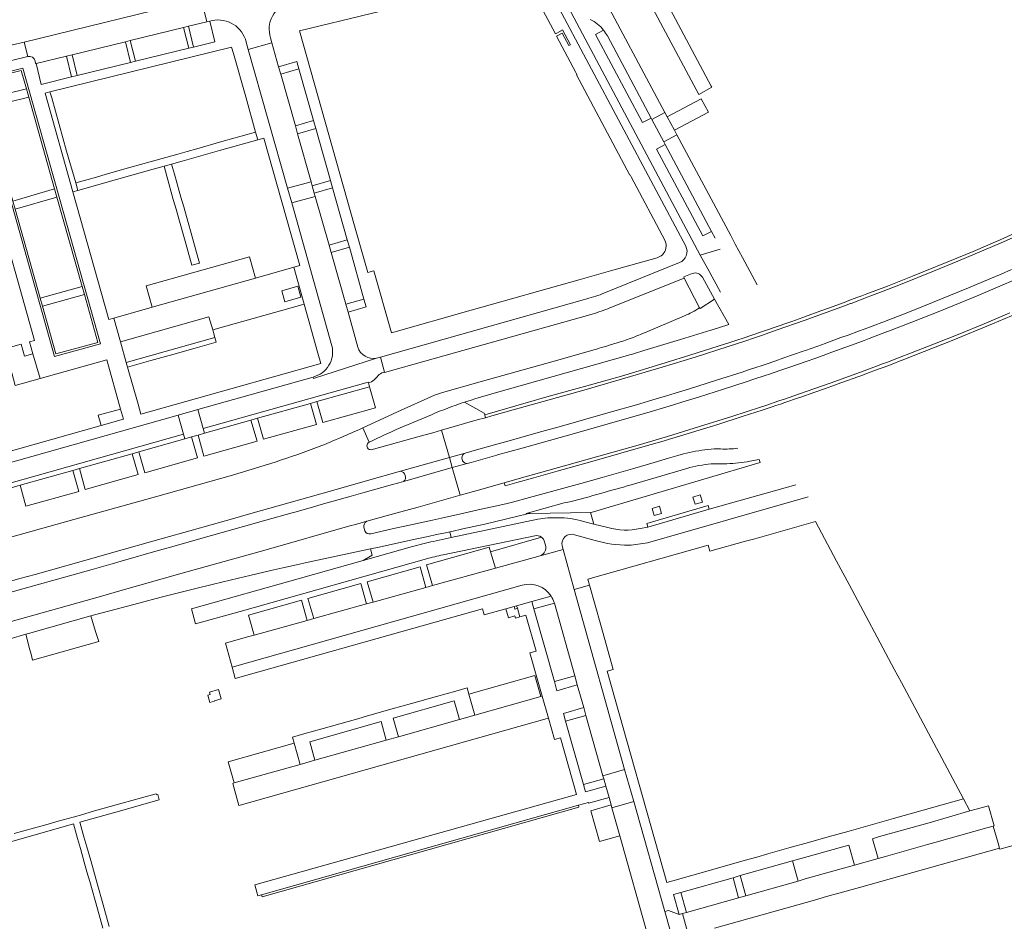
# Model space of a CAD drawing. Extents: x 152048 to 156914, y 461460 to 468786.
# Tile 151 of 256: x 156496 to 156728, y 463293 to 463505. Entities that reach past the tile are written whole.
import ezdxf

# ---------------------------------------------------------------- set-up
doc = ezdxf.new("R2010")
doc.units = 0
doc.header["$LTSCALE"] = 0.75
for name, color, linetype, lineweight in [('B-RO-VH-VERHARDING_ASFALT-GV', 251, 'CONTINUOUS', 18), ('B-RO-VH-VERHARDING_BEDRIJFSVLOERPLAAT-GV', 251, 'CONTINUOUS', 18), ('B-RO-VH-VERHARDING_BETON-GV', 251, 'CONTINUOUS', 18), ('B-RO-VH-VERHARDING_BETONSTRAATSTEEN-GV', 251, 'CONTINUOUS', 18), ('B-RO-VH-VERHARDING_TEGEL-GV', 251, 'CONTINUOUS', 18)]:
    doc.layers.add(name, color=color, linetype=linetype, lineweight=lineweight)

msp = doc.modelspace()

# ---------------------------------------------------------------- linework, layer by layer
at = {"layer": 'B-RO-VH-VERHARDING_ASFALT-GV'}
for points in [[(156639.843, 463518.037), (156656.091, 463487.682), (156659.165, 463489.342), (156659.005, 463489.639), (156649.343, 463507.687), (156648.66, 463508.962)], [(156634.576, 463501.407), (156644.873, 463482.103), (156645.027, 463481.814), (156648.101, 463483.433), (156632.024, 463513.599)], [(156661.192, 463441.206), (156658.159, 463446.669), (156656.367, 463449.86), (156624.126, 463510.691)], [(156622.59, 463509.072), (156653.001, 463452.02)], [(156669.763, 463442.916), (156666.319, 463449.346), (156664.647, 463452.466), (156663.566, 463454.505), (156650.893, 463478.174), (156647.841, 463476.539), (156648.187, 463475.891), (156659.073, 463455.483), (156659.933, 463453.871)], [(156733.359, 463456.373), (156726.896, 463453.529), (156720.517, 463450.777), (156714.974, 463448.469), (156708.817, 463445.964), (156706.279, 463444.945), (156700.386, 463442.619), (156695.533, 463440.767), (156694.405, 463440.336), (156693.231, 463439.898), (156691.34, 463439.193), (156690.253, 463438.787), (156690.015, 463438.698), (156686.784, 463437.516), (156684.776, 463436.782), (156680.911, 463435.397), (156680.522, 463435.257), (156677.893, 463434.315), (156677.221, 463434.074), (156671.515, 463432.12), (156668.024, 463430.929), (156666.978, 463430.573), (156666.471, 463430.4), (156665.03, 463429.927), (156662.625, 463429.137), (156662.323, 463429.038), (156653.943, 463426.376), (156648.409, 463424.646), (156641.033, 463422.403), (156637.886, 463421.475), (156634.51, 463420.509), (156629.217, 463419.026), (156620.898, 463416.71), (156615.511, 463415.192), (156605.749, 463412.357), (156605.938, 463411.691), (156607.382, 463412.098), (156612.445, 463413.526), (156618.095, 463415.112), (156629.005, 463418.167), (156637.385, 463420.571), (156647.47, 463423.544), (156655.212, 463425.923), (156662.995, 463428.45), (156667.086, 463429.778), (156667.349, 463429.866), (156668.647, 463430.3), (156670.796, 463431.019), (156674.521, 463432.301), (156680.822, 463434.512), (156684.537, 463435.826), (156690.339, 463437.975), (156691.721, 463438.487), (156691.899, 463438.553), (156695.903, 463440.072), (156696.3, 463440.223), (156699.405, 463441.416), (156703.446, 463442.997), (156711.258, 463446.115), (156716.964, 463448.473), (156721.05, 463450.189), (156727.138, 463452.795), (156731.908, 463454.873)], [(156731.908, 463454.873), (156727.138, 463452.795), (156721.05, 463450.189), (156716.964, 463448.473), (156711.258, 463446.115), (156703.446, 463442.997), (156699.405, 463441.416), (156696.3, 463440.223), (156695.903, 463440.072), (156691.899, 463438.553), (156691.721, 463438.487), (156690.339, 463437.975), (156684.537, 463435.826), (156680.822, 463434.512), (156674.521, 463432.301), (156670.796, 463431.019), (156668.647, 463430.3), (156667.349, 463429.866), (156667.086, 463429.778), (156662.995, 463428.45), (156655.212, 463425.923), (156647.47, 463423.544), (156637.385, 463420.571), (156629.005, 463418.167), (156618.095, 463415.112), (156612.445, 463413.526), (156607.382, 463412.098), (156605.938, 463411.691), (156603.958, 463411.148), (156595.622, 463408.755), (156597.432, 463402.342), (156597.436, 463402.329), (156601.157, 463403.379)], [(156651.522, 463448.138), (156633.389, 463440.782)], [(156601.157, 463403.379), (156603.813, 463404.11), (156608.034, 463405.299), (156611.489, 463406.273), (156615.011, 463407.257), (156619.192, 463408.426), (156623.791, 463409.717), (156635.252, 463412.955), (156641.397, 463414.713), (156646.023, 463416.086), (156648.507, 463416.832), (156650.526, 463417.443), (156653.674, 463418.412), (156655.802, 463419.075), (156660.232, 463420.476), (156666.238, 463422.418), (156667.778, 463422.916), (156669.953, 463423.643), (156670.516, 463423.834), (156671.887, 463424.299), (156673.91, 463424.992), (156676.081, 463425.735), (156678.346, 463426.523), (156680.618, 463427.325), (156681.151, 463427.513), (156685.106, 463428.918), (156685.503, 463429.059), (156689.481, 463430.498), (156691.144, 463431.111), (156693.625, 463432.025), (156694.92, 463432.509), (156697.43, 463433.447), (156699.092, 463434.08), (156699.335, 463434.172), (156700.745, 463434.718), (156704.782, 463436.27), (156708.841, 463437.873), (156719.422, 463442.201), (156724.435, 463444.311), (156727.109, 463445.452), (156729.583, 463446.524)], [(156635.172, 463437.515), (156652.626, 463444.504), (156652.516, 463444.782), (156654.542, 463445.586)], [(156601.582, 463400.929), (156602.562, 463401.18), (156608.583, 463402.877), (156608.726, 463402.917), (156614.529, 463404.553), (156625.414, 463407.611), (156630.119, 463408.933), (156634.753, 463410.251), (156643.828, 463412.831), (156649.091, 463414.402), (156653.065, 463415.624), (156655.979, 463416.54), (156661.859, 463418.404), (156667.177, 463420.13), (156667.406, 463420.206), (156668.966, 463420.726), (156671.681, 463421.616), (156672.651, 463421.934), (156675.147, 463422.77), (156677.257, 463423.476), (156681.326, 463424.91), (156683.592, 463425.708), (156685.942, 463426.559), (156686.489, 463426.757), (156690.617, 463428.252), (156692.158, 463428.821), (156694.955, 463429.855), (156696.094, 463430.289), (156700.174, 463431.846), (156700.263, 463431.88), (156706.104, 463434.133), (156713.089, 463436.906), (156717.476, 463438.68), (156721.864, 463440.498), (156726.803, 463442.592), (156730.471, 463444.181)], [(156730.471, 463444.181), (156726.803, 463442.592), (156721.864, 463440.498), (156717.476, 463438.68), (156713.089, 463436.906), (156706.104, 463434.133), (156700.263, 463431.88), (156700.174, 463431.846), (156696.094, 463430.289), (156694.955, 463429.855), (156692.158, 463428.821), (156690.617, 463428.252), (156686.489, 463426.757), (156685.942, 463426.559), (156683.592, 463425.708), (156681.326, 463424.91), (156677.257, 463423.476), (156675.147, 463422.77), (156672.651, 463421.934), (156671.681, 463421.616), (156668.966, 463420.726), (156667.406, 463420.206), (156667.177, 463420.13), (156661.859, 463418.404), (156655.979, 463416.54), (156653.065, 463415.624), (156649.091, 463414.402), (156643.828, 463412.831), (156634.753, 463410.251), (156630.119, 463408.933), (156625.414, 463407.611), (156614.529, 463404.553), (156608.726, 463402.917), (156608.583, 463402.877), (156602.562, 463401.18), (156601.582, 463400.929)], [(156629.199, 463439.475), (156581.237, 463425.935), (156582.178, 463422.378), (156582.199, 463422.296), (156630.979, 463436.038)], [(156729.166, 463436.303), (156723.142, 463433.781), (156717.407, 463431.414), (156711.486, 463429.039), (156705.803, 463426.815), (156703.429, 463425.903), (156700.442, 463424.756), (156699.248, 463424.31), (156697.796, 463423.767), (156695.529, 463422.92), (156687.199, 463419.887), (156679.46, 463417.178), (156676.168, 463416.056), (156674.868, 463415.615), (156671.838, 463414.588), (156670.591, 463414.18), (156663.838, 463411.972), (156656.252, 463409.579), (156648.682, 463407.257), (156641.773, 463405.253), (156633.972, 463403.049), (156618.594, 463398.718), (156614.378, 463397.529), (156610.349, 463396.393), (156610.556, 463395.652), (156613.278, 463396.419), (156617.257, 463397.544), (156622.804, 463399.112), (156630.893, 463401.371), (156644.031, 463405.123), (156647.133, 463405.992), (156649.955, 463406.834), (156660.515, 463410.062), (156666.456, 463412.009), (156670.959, 463413.484), (156673.316, 463414.256), (156674.201, 463414.546), (156675.248, 463414.902), (156676.285, 463415.255), (156679.486, 463416.343), (156679.839, 463416.466), (156683.34, 463417.689), (156685.861, 463418.569), (156687.987, 463419.312), (156688.61, 463419.538), (156694.76, 463421.765), (156695.106, 463421.895), (156698.482, 463423.162), (156699.625, 463423.592), (156701.512, 463424.305), (156703.813, 463425.175), (156703.839, 463425.185), (156709.001, 463427.221), (156715.615, 463429.829), (156725.125, 463433.759), (156733.998, 463437.487)], [(156643.132, 463427.44), (156651.76, 463430.067), (156658.924, 463432.264), (156659.008, 463432.29), (156663.102, 463433.553), (156659.751, 463439.583), (156656.368, 463437.353), (156656.258, 463437.52)], [(156601.582, 463400.929), (156598.111, 463399.939), (156599.944, 463393.453), (156603.947, 463394.588), (156610.349, 463396.393), (156614.378, 463397.529), (156618.594, 463398.718), (156633.972, 463403.049), (156641.773, 463405.253), (156648.682, 463407.257), (156656.252, 463409.579), (156663.838, 463411.972), (156670.591, 463414.18), (156671.838, 463414.588), (156674.868, 463415.615), (156676.168, 463416.056), (156679.46, 463417.178), (156687.199, 463419.887), (156695.529, 463422.92), (156697.796, 463423.767), (156699.248, 463424.31), (156700.442, 463424.756), (156703.429, 463425.903), (156705.803, 463426.815), (156711.486, 463429.039), (156717.407, 463431.414), (156723.142, 463433.781), (156729.166, 463436.303)], [(156652.689, 463435.64), (156643.267, 463431.624)], [(156581.598, 463422.194), (156582.178, 463422.378), (156581.237, 463425.935), (156580.334, 463425.68), (156565.498, 463420.936), (156565.4, 463421.244), (156538.322, 463413.617), (156539.603, 463409.133), (156578.35, 463420.061), (156578.404, 463419.87), (156578.761, 463419.996)], [(156631.423, 463427.65), (156623.5, 463425.396), (156604.707, 463420.145), (156595.808, 463417.624)], [(156607.451, 463417.303), (156639.278, 463426.284)], [(156670.516, 463423.834), (156669.953, 463423.643), (156667.778, 463422.916), (156666.238, 463422.418), (156660.232, 463420.476), (156655.802, 463419.075), (156653.674, 463418.412), (156650.526, 463417.443), (156648.507, 463416.832), (156646.023, 463416.086), (156641.397, 463414.713), (156635.252, 463412.955), (156623.791, 463409.717), (156619.192, 463408.426), (156615.011, 463407.257), (156611.489, 463406.273), (156608.034, 463405.299), (156603.813, 463404.11), (156601.157, 463403.379)], [(156580.023, 463420.85), (156580.439, 463421.327)], [(156593.908, 463416.953), (156585.285, 463413.064), (156577.993, 463409.681), (156577.071, 463409.266), (156578.559, 463405.905)], [(156605.749, 463412.357), (156605.629, 463412.772), (156600.96, 463415.309)], [(156579.149, 463404.154), (156579.619, 463404.289), (156591.404, 463407.562), (156593.55, 463408.16), (156595.622, 463408.755), (156603.958, 463411.148), (156605.938, 463411.691), (156605.749, 463412.357)], [(156593.244, 463412.385), (156585.852, 463409.276)], [(156585.852, 463409.276), (156593.244, 463412.385)], [(156485.019, 463370.609), (156496.51, 463373.852), (156500.071, 463374.857), (156515.079, 463379.074), (156517.483, 463379.752), (156530.217, 463383.342), (156536.475, 463385.109), (156547.548, 463388.242), (156549.139, 463388.693), (156553.288, 463389.872), (156564.148, 463392.93), (156570.792, 463394.8), (156578.19, 463396.911), (156585.967, 463399.093), (156597.436, 463402.329), (156597.432, 463402.342), (156595.622, 463408.755), (156593.55, 463408.16), (156591.404, 463407.562), (156579.619, 463404.289), (156579.149, 463404.154)], [(156578.559, 463405.905), (156577.071, 463409.266)], [(156652.439, 463403.206), (156651.15, 463402.815), (156648.918, 463402.139), (156645.593, 463401.15), (156640.5, 463399.672), (156633.318, 463397.626), (156628.368, 463396.243), (156622.283, 463394.555), (156616.275, 463392.92), (156612.28, 463391.866), (156610.675, 463391.467), (156608.183, 463390.892), (156604.171, 463389.993), (156600.139, 463389.1), (156595.574, 463388.089), (156593.5, 463387.631), (156588.774, 463386.587), (156584.024, 463385.537), (156578.976, 463384.39)], [(156600.392, 463402.203), (156600.418, 463401.919), (156600.529, 463401.572)], [(156546.46, 463398.19), (156528.892, 463393.277), (156509.185, 463387.756), (156489.476, 463382.241), (156470.711, 463376.999), (156452.439, 463371.827), (156433.22, 463366.442), (156413.488, 463360.91), (156411.064, 463360.229), (156399.927, 463357.189), (156394.351, 463355.658), (156391.245, 463354.829)], [(156477.57, 463359.05), (156515.98, 463369.85), (156519.956, 463370.973), (156534.67, 463375.13), (156554.39, 463380.65), (156574.07, 463386.24), (156575.382, 463386.611), (156578.011, 463387.336), (156583.446, 463388.832), (156586.068, 463389.529), (156590.095, 463390.659), (156599.944, 463393.453), (156598.111, 463399.939), (156586.407, 463396.602), (156584.108, 463395.964), (156577.109, 463394.012), (156574.336, 463393.238), (156567.314, 463391.253), (156565.535, 463390.749), (156560.872, 463389.426), (156560.453, 463389.308), (156554.309, 463387.575), (156549.032, 463386.101), (156541.495, 463383.967), (156536.309, 463382.498), (156531.629, 463381.173), (156529.016, 463380.433), (156520.285, 463377.968), (156518.154, 463377.367), (156517.843, 463377.279), (156513.457, 463376.04), (156497.211, 463371.466), (156489.295, 463369.238)], [(156640.128, 463395.906), (156653.257, 463399.779)], [(156678.902, 463395.879), (156658.518, 463390.209), (156644.091, 463385.936), (156642.317, 463385.671)], [(156490.411, 463358.63), (156497.915, 463360.782), (156498.503, 463360.951), (156509.043, 463363.93), (156513.174, 463365.083), (156514.054, 463365.329), (156519.091, 463366.696), (156524.43, 463368.1), (156529.723, 463369.462), (156537.498, 463371.436), (156542.032, 463372.563), (156547.851, 463373.981), (156550.551, 463374.613), (156555.489, 463375.751), (156558.316, 463376.388), (156561.536, 463377.1), (156564.214, 463377.692), (156569.002, 463378.733), (156574.548, 463379.906), (156578.893, 463380.845), (156580.931, 463381.285), (156588.327, 463382.883), (156592.457, 463383.794), (156594.406, 463384.213), (156596.547, 463384.656), (156597.559, 463384.865), (156598.005, 463384.957), (156600.634, 463385.524), (156605.793, 463386.673), (156610.655, 463387.814), (156613.557, 463388.504), (156615.492, 463389.036), (156615.456, 463389.198), (156624.415, 463391.649), (156625.784, 463391.875)], [(156644.015, 463382.255), (156681.786, 463393.079)], [(156578.011, 463387.336), (156575.382, 463386.611), (156574.07, 463386.24), (156554.39, 463380.65), (156534.67, 463375.13), (156519.956, 463370.973), (156515.98, 463369.85), (156477.57, 463359.05)], [(156618.256, 463387.852), (156597.849, 463383.507), (156593.654, 463382.613)], [(156634.679, 463385.889), (156631.396, 463386.667), (156628.959, 463387.322)], [(156577.571, 463385.095), (156577.356, 463385.947)], [(156595.946, 463379.435), (156617.494, 463383.91)], [(156619.655, 463382.956), (156620.006, 463381.712)], [(156626.849, 463384.145), (156631.692, 463382.853)], [(156588.787, 463381.422), (156577.149, 463378.142), (156562.414, 463373.99), (156536.8, 463366.773), (156537.805, 463363.209), (156548.272, 463366.16), (156592.046, 463378.497)], [(156618.767, 463379.252), (156624.168, 463380.735), (156623.942, 463381.581)]]:
    msp.add_lwpolyline(points, dxfattribs=at)
for points in [[(156630.566, 463505.299, -0.109425), (156633.681, 463502.766)], [(156633.681, 463502.766, -0.0441391), (156634.576, 463501.407)], [(156653.001, 463452.02, -0.4355785), (156651.522, 463448.138)], [(156654.542, 463445.586, -0.3674758), (156656.929, 463444.681)], [(156633.389, 463440.782, -0.0183758), (156629.199, 463439.475)], [(156630.979, 463436.038, 0.0231959), (156635.172, 463437.515)], [(156656.258, 463437.52, -0.0424657), (156652.689, 463435.64)], [(156643.267, 463431.624, -0.0164807), (156639.727, 463430.22)], [(156636.219, 463429.088, -0.0108658), (156631.423, 463427.65)], [(156639.727, 463430.22, -0.0159576), (156636.219, 463429.088)], [(156639.278, 463426.284, 0.0036184), (156643.132, 463427.44)], [(156580.439, 463421.327, -0.1222873), (156581.598, 463422.194)], [(156578.761, 463419.996, 0.16745), (156580.023, 463420.85)], [(156595.808, 463417.624, 0.0164897), (156593.908, 463416.953)], [(156600.96, 463415.309, -0.0104808), (156607.451, 463417.303)], [(156600.96, 463415.309, 0.0233191), (156593.244, 463412.385)], [(156593.244, 463412.385, -0.0233191), (156600.96, 463415.309)], [(156577.071, 463409.266, -0.0075344), (156566.856, 463404.875)], [(156585.852, 463409.276, 0.0119703), (156578.559, 463405.905)], [(156578.559, 463405.905, -0.0119703), (156585.852, 463409.276)], [(156578.559, 463405.905, 0.5889341), (156578.553, 463404.224)], [(156578.553, 463404.224, -0.5889341), (156578.559, 463405.905)], [(156566.856, 463404.875, -0.0191682), (156546.46, 463398.19)], [(156578.553, 463404.224, -0.1004679), (156579.149, 463404.154)], [(156579.149, 463404.154, 0.1004679), (156578.553, 463404.224)], [(156601.157, 463403.379, 0.3343195), (156600.392, 463402.203)], [(156658.214, 463404.236, 0.0291219), (156652.439, 463403.206)], [(156661.198, 463404.349, 0.0526146), (156658.214, 463404.236)], [(156665.222, 463404.503, -0.0487125), (156661.198, 463404.349)], [(156600.529, 463401.572, 0.2724479), (156601.582, 463400.929)], [(156653.257, 463399.779, -0.0395279), (156658.998, 463400.826)], [(156658.998, 463400.826, -0.0158283), (156662.662, 463400.86)], [(156662.662, 463400.86, 0.0410149), (156668.077, 463401.448)], [(156625.784, 463391.875, 0.002443), (156640.128, 463395.906)], [(156577.356, 463385.947, -0.3276958), (156578.011, 463387.336)], [(156622.85, 463388.186, 0.0417943), (156618.256, 463387.852)], [(156628.959, 463387.322, 0.0763057), (156622.85, 463388.186)], [(156578.976, 463384.39, -0.3792315), (156577.571, 463385.095)], [(156623.942, 463381.581, -0.5923941), (156626.849, 463384.145)], [(156642.317, 463385.671, -0.1311839), (156634.679, 463385.889)], [(156593.654, 463382.613, 0.0116665), (156588.787, 463381.422)], [(156617.494, 463383.91, -0.2125645), (156619.074, 463383.596)], [(156619.074, 463383.596, -0.1105839), (156619.655, 463382.956)], [(156631.692, 463382.853, 0.0729109), (156639.59, 463381.687)], [(156639.59, 463381.687, 0.0171536), (156644.015, 463382.255)], [(156620.006, 463381.712, -0.4231203), (156618.767, 463379.252)], [(156592.046, 463378.497, -0.0179), (156595.946, 463379.435)]]:
    msp.add_lwpolyline(points, format="xyb", dxfattribs=at)
for points in [[(156648.101, 463483.433), (156645.027, 463481.814), (156647.841, 463476.539), (156650.893, 463478.174), (156650.324, 463479.239), (156648.66, 463482.384)], [(156449.124, 463383.619), (156534.942, 463407.833), (156533.667, 463412.268), (156447.873, 463388.069)]]:
    msp.add_lwpolyline(points, close=True, dxfattribs=at)
at = {"layer": 'B-RO-VH-VERHARDING_BEDRIJFSVLOERPLAAT-GV'}
for points in [[(156486.26, 463491.195), (156504.612, 463426.086), (156515.427, 463429.043), (156497.182, 463493.872)], [(156511.112, 463442.53), (156511.654, 463440.605), (156514.809, 463429.392), (156504.958, 463426.699), (156501.806, 463437.882), (156501.264, 463439.807), (156495.378, 463460.689), (156494.835, 463462.614), (156488.633, 463484.618), (156488.091, 463486.545), (156486.882, 463490.833), (156496.831, 463493.271), (156498.042, 463488.968), (156498.584, 463487.042), (156504.661, 463465.452), (156505.203, 463463.526)], [(156498.042, 463488.968), (156488.091, 463486.545), (156488.633, 463484.618), (156498.584, 463487.042)], [(156504.661, 463465.452), (156494.835, 463462.614), (156495.378, 463460.689), (156505.203, 463463.526)], [(156511.654, 463440.605), (156511.112, 463442.53), (156501.264, 463439.807), (156501.806, 463437.882)], [(156498.857, 463357.103), (156499.105, 463356.133), (156499.468, 463354.714), (156515.01, 463359.056), (156514.57, 463360.499), (156514.279, 463361.456), (156513.174, 463365.083), (156509.043, 463363.93), (156498.503, 463360.951), (156497.915, 463360.782)], [(156553.278, 463299.57), (156553.414, 463299.089), (156627.894, 463320.114), (156627.758, 463320.595)]]:
    msp.add_lwpolyline(points, close=True, dxfattribs=at)
at = {"layer": 'B-RO-VH-VERHARDING_BETON-GV'}
for points in [[(156616.443, 463389.178), (156630.635, 463389.388), (156630.735, 463389.39), (156670.473, 463401.13), (156670.254, 463401.857), (156668.077, 463401.448)], [(156653.257, 463399.779), (156640.128, 463395.906)], [(156625.784, 463391.875), (156624.415, 463391.649), (156615.456, 463389.198), (156615.492, 463389.036)]]:
    msp.add_lwpolyline(points, dxfattribs=at)
for points in [[(156658.998, 463400.826, 0.0395279), (156653.257, 463399.779)], [(156662.662, 463400.86, 0.0158283), (156658.998, 463400.826)], [(156668.077, 463401.448, -0.0410149), (156662.662, 463400.86)], [(156640.128, 463395.906, -0.002443), (156625.784, 463391.875)], [(156615.492, 463389.036, -0.0545619), (156616.443, 463389.178)]]:
    msp.add_lwpolyline(points, format="xyb", dxfattribs=at)
at = {"layer": 'B-RO-VH-VERHARDING_BETONSTRAATSTEEN-GV'}
for points in [[(156556.565, 463514.556), (156555.33, 463514.25), (156553.268, 463513.739), (156539.12, 463510.235), (156540.439, 463504.734), (156541.111, 463504.895), (156541.662, 463505.028)], [(156615.872, 463514.163), (156622.374, 463501.892), (156623.689, 463502.622), (156623.639, 463502.716), (156623.997, 463502.889), (156625.911, 463499.312), (156625.553, 463499.139), (156623.972, 463502.093), (156622.65, 463501.371), (156627.18, 463492.823), (156627.429, 463492.332), (156627.331, 463492.282), (156639.84, 463468.68), (156639.938, 463468.732), (156640.177, 463468.31), (156648.073, 463453.392), (156648.388, 463452.451), (156648.411, 463452.056), (156648.231, 463451.094), (156648.096, 463450.721), (156647.492, 463449.953), (156647.192, 463449.701), (156646.3, 463449.276), (156635.321, 463446.183), (156628.161, 463444.17), (156602.576, 463436.946), (156583.827, 463431.638), (156579.711, 463446.2), (156578.262, 463445.79), (156575.153, 463456.799), (156562.225, 463502.59), (156595.881, 463510.806)], [(156536.097, 463503.69), (156540.439, 463504.734), (156539.12, 463510.235), (156497.473, 463499.981), (156498.338, 463496.62)], [(156624.126, 463510.691), (156656.367, 463449.86), (156661.071, 463451.331)], [(156653.001, 463452.02), (156622.59, 463509.072)], [(156541.662, 463505.028), (156541.111, 463504.895), (156542.322, 463500.011), (156537.328, 463498.808), (156536.187, 463498.514), (156523.661, 463495.467), (156522.519, 463495.196), (156509.94, 463492.094), (156508.619, 463491.774), (156501.492, 463490.034), (156500.291, 463494.967), (156500.19, 463494.942), (156500.053, 463495.507)], [(156500.053, 463495.507), (156500.19, 463494.942), (156500.291, 463494.967), (156507.426, 463496.678), (156508.753, 463497.002), (156521.314, 463500.067), (156522.441, 463500.344), (156534.966, 463503.418), (156536.097, 463503.69)], [(156659.933, 463453.871), (156659.073, 463455.483), (156657.021, 463454.397), (156646.143, 463474.787), (156648.187, 463475.891), (156647.841, 463476.539), (156645.027, 463481.814), (156644.873, 463482.103), (156642.838, 463481.045), (156631.773, 463501.723), (156633.681, 463502.766)], [(156633.681, 463502.766), (156631.773, 463501.723), (156642.838, 463481.045), (156644.873, 463482.103), (156634.576, 463501.407)], [(156483.872, 463493.056), (156498.338, 463496.62), (156497.473, 463499.981), (156494.743, 463499.31), (156492.8, 463498.833), (156482.335, 463496.26)], [(156549.694, 463499.984), (156550.183, 463498.217), (156555.747, 463499.78), (156555.413, 463500.99)], [(156569.824, 463428.583), (156560.372, 463462.172), (156559.417, 463465.603), (156550.183, 463498.217), (156549.694, 463499.984)], [(156555.413, 463500.99), (156555.747, 463499.78), (156557.294, 463494.172), (156561.602, 463495.416), (156562.064, 463493.682), (156565.496, 463481.523), (156566.03, 463479.634)], [(156498.338, 463496.62), (156483.872, 463493.056)], [(156566.03, 463479.634), (156569.468, 463467.439), (156569.97, 463465.68), (156573.434, 463453.491), (156573.934, 463451.743), (156577.357, 463439.575), (156577.881, 463437.707), (156573.619, 463436.455), (156575.905, 463428.296)], [(156490.093, 463464.753), (156499.938, 463429.851), (156498.783, 463429.525), (156499.572, 463426.73), (156501.227, 463420.862), (156516.921, 463425.283), (156520.175, 463413.728), (156520.853, 463411.322), (156515.608, 463409.844), (156467.919, 463396.411)], [(156573.619, 463436.455), (156573.093, 463438.351), (156569.671, 463450.543), (156569.172, 463452.26), (156565.897, 463463.712), (156560.372, 463462.172), (156569.824, 463428.583)], [(156633.389, 463440.782), (156651.522, 463448.138)], [(156654.542, 463445.586), (156652.516, 463444.782), (156652.626, 463444.504), (156656.258, 463437.52)], [(156656.258, 463437.52), (156656.368, 463437.353), (156659.751, 463439.583), (156656.929, 463444.681)], [(156580.334, 463425.68), (156581.237, 463425.935), (156629.199, 463439.475)], [(156575.905, 463428.296), (156573.619, 463436.455)], [(156565.4, 463421.244), (156565.498, 463420.936), (156580.334, 463425.68)], [(156447.873, 463388.069), (156533.667, 463412.268), (156538.322, 463413.617), (156565.4, 463421.244)], [(156601.157, 463403.379), (156597.436, 463402.329), (156598.103, 463399.966), (156598.111, 463399.939), (156601.582, 463400.929)], [(156586.407, 463396.602), (156598.111, 463399.939), (156598.103, 463399.966), (156597.436, 463402.329), (156585.967, 463399.093)], [(156600.529, 463401.572), (156600.418, 463401.919), (156600.392, 463402.203)], [(156670.473, 463401.13), (156630.735, 463389.39), (156630.635, 463389.388), (156631.396, 463386.667), (156634.679, 463385.889)], [(156587.052, 463398.103), (156587.144, 463397.67)], [(156642.317, 463385.671), (156644.091, 463385.936), (156643.871, 463386.801), (156658.292, 463391.042), (156658.518, 463390.209), (156678.902, 463395.879)], [(156681.786, 463393.079), (156644.015, 463382.255)], [(156630.383, 463372.316), (156629.977, 463373.755), (156658.289, 463381.736), (156658.695, 463380.297), (156667.064, 463382.625), (156669.233, 463383.238), (156683.499, 463387.27), (156688.447, 463377.995), (156691.403, 463372.456), (156701.99, 463352.609), (156703.698, 463349.407), (156718.245, 463322.129), (156719.784, 463319.242), (156722.414, 463319.998), (156724.154, 463320.488), (156725.484, 463315.76), (156725.287, 463315.703), (156726.43, 463311.645), (156726.745, 463310.526), (156726.823, 463310.25), (156733.6, 463312.164)], [(156593.654, 463382.613), (156597.849, 463383.507), (156597.559, 463384.865), (156596.547, 463384.656), (156594.406, 463384.213), (156592.457, 463383.794), (156588.327, 463382.883), (156580.931, 463381.285)], [(156619.074, 463383.596), (156607.124, 463380.187), (156608.281, 463376.334), (156618.767, 463379.252)], [(156620.006, 463381.712), (156619.655, 463382.956)], [(156631.692, 463382.853), (156626.849, 463384.145)], [(156624.168, 463380.735), (156618.767, 463379.252), (156608.281, 463376.334), (156593.483, 463372.225), (156591.936, 463371.795), (156579.497, 463368.341), (156577.974, 463367.918), (156565.572, 463364.473), (156564.041, 463364.048), (156551.551, 463360.58), (156549.991, 463360.146), (156544.796, 463358.704), (156546.384, 463353.059), (156614.531, 463372.3)], [(156580.931, 463381.285), (156578.893, 463380.845), (156579.253, 463379.367), (156577.149, 463378.142), (156588.787, 463381.422)], [(156622.076, 463368.218), (156622.108, 463368.104), (156626.912, 463351.014), (156627.512, 463348.881), (156629.017, 463343.528), (156629.534, 463341.688), (156633.511, 463327.542), (156638.638, 463328.974), (156626.804, 463371.307), (156624.168, 463380.735)], [(156623.942, 463381.581), (156624.168, 463380.735), (156626.804, 463371.307), (156630.383, 463372.316)], [(156614.531, 463372.3), (156546.384, 463353.059)], [(156546.384, 463353.059), (156547.127, 463350.419), (156605.24, 463366.792), (156605.644, 463365.358), (156610.709, 463366.782), (156612.63, 463367.323), (156613.25, 463367.498), (156616.827, 463368.503), (156621.333, 463369.768)], [(156659.78, 463291.692), (156683.218, 463298.283), (156686.097, 463299.105), (156688.997, 463299.921), (156693.795, 463301.261), (156708.913, 463305.522), (156710.815, 463306.051), (156726.745, 463310.526), (156726.43, 463311.645), (156725.287, 463315.703), (156723.732, 463315.263), (156711.526, 463311.828), (156709.808, 463311.344), (156699.946, 463308.568), (156698.242, 463308.089), (156692.653, 463306.516), (156690.936, 463306.033), (156681.08, 463303.259), (156679.379, 463302.78), (156667.129, 463299.332), (156665.427, 463298.853), (156653.18, 463295.406), (156652.224, 463295.137), (156653.635, 463289.961)]]:
    msp.add_lwpolyline(points, dxfattribs=at)
for points in [[(156559.793, 463509.201, 0.4308713), (156555.413, 463500.99)], [(156555.413, 463500.99, -0.4308713), (156559.793, 463509.201)], [(156549.694, 463499.984, 0.402879), (156541.662, 463505.028)], [(156541.662, 463505.028, -0.402879), (156549.694, 463499.984)], [(156633.681, 463502.766, 0.109425), (156630.566, 463505.299)], [(156634.576, 463501.407, 0.0441391), (156633.681, 463502.766)], [(156500.053, 463495.507, 0.4030633), (156498.338, 463496.62)], [(156498.338, 463496.62, -0.4030633), (156500.053, 463495.507)], [(156651.522, 463448.138, 0.4355785), (156653.001, 463452.02)], [(156656.929, 463444.681, 0.3674758), (156654.542, 463445.586)], [(156629.199, 463439.475, 0.0183758), (156633.389, 463440.782)], [(156565.4, 463421.244, 0.415294), (156569.824, 463428.583)], [(156569.824, 463428.583, -0.415294), (156565.4, 463421.244)], [(156575.905, 463428.296, 0.3797225), (156580.334, 463425.68)], [(156580.334, 463425.68, -0.3797225), (156575.905, 463428.296)], [(156600.392, 463402.203, -0.3343195), (156601.157, 463403.379)], [(156601.582, 463400.929, -0.2724479), (156600.529, 463401.572)], [(156585.967, 463399.093, -0.3079462), (156587.052, 463398.103)], [(156587.144, 463397.67, -0.341814), (156586.407, 463396.602)], [(156626.849, 463384.145, 0.5923941), (156623.942, 463381.581)], [(156634.679, 463385.889, 0.1311839), (156642.317, 463385.671)], [(156588.787, 463381.422, -0.0116665), (156593.654, 463382.613)], [(156619.655, 463382.956, 0.1105839), (156619.074, 463383.596)], [(156639.59, 463381.687, -0.0729109), (156631.692, 463382.853)], [(156644.015, 463382.255, -0.0171536), (156639.59, 463381.687)], [(156618.767, 463379.252, 0.4231203), (156620.006, 463381.712)], [(156621.333, 463369.768, 0.3248728), (156614.531, 463372.3)], [(156614.531, 463372.3, -0.3248728), (156621.333, 463369.768)], [(156621.333, 463369.768, -0.0702598), (156622.076, 463368.218)]]:
    msp.add_lwpolyline(points, format="xyb", dxfattribs=at)
for points in [[(156540.439, 463504.734), (156536.097, 463503.69), (156537.328, 463498.808), (156542.322, 463500.011), (156541.111, 463504.895)], [(156536.187, 463498.514), (156534.966, 463503.418), (156522.441, 463500.344), (156523.661, 463495.467)], [(156509.94, 463492.094), (156522.519, 463495.196), (156521.314, 463500.067), (156508.753, 463497.002)], [(156563.295, 463438.381), (156566.556, 463426.822), (156567.234, 463424.416), (156524.939, 463412.485), (156524.26, 463414.891), (156521.816, 463423.555), (156521.501, 463424.672), (156520.131, 463429.539), (156518.56, 463435.117), (156517.405, 463434.792), (156508.973, 463464.766), (156502.436, 463488.003), (156503.563, 463488.279), (156546.262, 463498.742), (156546.673, 463497.3), (156549.582, 463487.079), (156551.895, 463478.794), (156552.394, 463477.007), (156553.842, 463477.416), (156562.303, 463447.468), (156560.855, 463447.059)], [(156557.796, 463492.458), (156557.294, 463494.172), (156555.747, 463499.78), (156550.183, 463498.217), (156559.417, 463465.603), (156564.947, 463467.144), (156561.746, 463478.407), (156561.246, 463480.268)], [(156500.291, 463494.967), (156501.492, 463490.034), (156508.619, 463491.774), (156507.426, 463496.678)], [(156486.26, 463491.195), (156497.182, 463493.872), (156515.427, 463429.043), (156504.612, 463426.086)], [(156561.246, 463480.268), (156565.496, 463481.523), (156562.064, 463493.682), (156557.796, 463492.458)], [(156648.66, 463482.384), (156650.324, 463479.239), (156658.324, 463483.461), (156656.656, 463486.626)], [(156565.214, 463466.204), (156569.468, 463467.439), (156566.03, 463479.634), (156561.746, 463478.407), (156564.947, 463467.144)], [(156659.073, 463455.483), (156648.187, 463475.891), (156646.143, 463474.787), (156657.021, 463454.397)], [(156565.682, 463464.462), (156565.214, 463466.204), (156564.947, 463467.144), (156559.417, 463465.603), (156560.372, 463462.172), (156565.897, 463463.712)], [(156573.434, 463453.491), (156569.97, 463465.68), (156565.682, 463464.462), (156565.897, 463463.712), (156569.172, 463452.26)], [(156573.093, 463438.351), (156577.357, 463439.575), (156573.934, 463451.743), (156569.671, 463450.543)], [(156550.44, 463449.52), (156526.189, 463442.665), (156527.598, 463437.659), (156551.853, 463444.516)], [(156541.804, 463432.319), (156563.295, 463438.381), (156560.855, 463447.059), (156551.853, 463444.516), (156527.598, 463437.659), (156518.56, 463435.117), (156520.131, 463429.539), (156540.935, 463435.399)], [(156561.839, 463442.562), (156562.559, 463440.002), (156558.752, 463438.931), (156558.032, 463441.492)], [(156542.306, 463430.54), (156541.804, 463432.319), (156540.935, 463435.399), (156520.131, 463429.539), (156521.501, 463424.672)], [(156527.273, 463425.095), (156532.471, 463426.561), (156537.668, 463428.027), (156542.62, 463429.424), (156542.306, 463430.54), (156521.501, 463424.672), (156521.816, 463423.555)], [(156464.76, 463410.578), (156463.914, 463413.581), (156494.565, 463422.227), (156495.411, 463419.224), (156501.227, 463420.862), (156499.572, 463426.73), (156497.607, 463426.176), (156496.819, 463428.971), (156489.735, 463426.972), (156465.534, 463420.156), (156458.447, 463418.16), (156459.234, 463415.366), (156457.272, 463414.813), (156458.927, 463408.937), (156460.581, 463409.402), (156463.828, 463397.859), (156464.505, 463395.452), (156467.919, 463396.411), (156467.241, 463398.818), (156466.634, 463400.974), (156464.8, 463407.485), (156464.474, 463408.64), (156463.989, 463410.361)], [(156564.777, 463415.06), (156566.316, 463415.494), (156578.664, 463418.954), (156578.404, 463419.87), (156578.35, 463420.061), (156539.603, 463409.133), (156539.919, 463408.027), (156550.804, 463411.119), (156552.348, 463411.557)], [(156578.664, 463418.954), (156566.316, 463415.494), (156567.719, 463410.535), (156580.065, 463414.018)], [(156552.348, 463411.557), (156553.764, 463406.604), (156566.181, 463410.111), (156564.777, 463415.06)], [(156536.812, 463407.157), (156538.379, 463407.59), (156539.919, 463408.027), (156539.603, 463409.133), (156538.322, 463413.617), (156533.667, 463412.268), (156534.942, 463407.833), (156535.259, 463406.727)], [(156550.804, 463411.119), (156539.919, 463408.027), (156538.379, 463407.59), (156539.75, 463402.656), (156552.226, 463406.172)], [(156481.031, 463391.442), (156482.588, 463391.88), (156495.004, 463395.371), (156496.538, 463395.802), (156508.947, 463399.297), (156510.466, 463399.725), (156522.875, 463403.228), (156524.424, 463403.665), (156535.259, 463406.727), (156534.942, 463407.833), (156449.124, 463383.619), (156449.435, 463382.512), (156453.128, 463383.562), (156454.655, 463383.996), (156467.063, 463387.511), (156468.61, 463387.949)], [(156535.259, 463406.727), (156524.424, 463403.665), (156525.822, 463398.713), (156538.201, 463402.22), (156536.812, 463407.157)], [(156510.466, 463399.725), (156511.836, 463394.797), (156524.265, 463398.303), (156522.875, 463403.228)], [(156497.888, 463390.867), (156510.312, 463394.363), (156508.947, 463399.297), (156496.538, 463395.802)], [(156656.418, 463393.539), (156656.912, 463391.837), (156655.183, 463391.336), (156654.69, 463393.037)], [(156647.321, 463389.16), (156645.579, 463388.657), (156645.085, 463390.367), (156646.827, 463390.87)], [(156592.068, 463377.069), (156593.483, 463372.225), (156608.281, 463376.334), (156607.124, 463380.187), (156606.813, 463381.225)], [(156590.574, 463376.646), (156578.133, 463373.129), (156579.497, 463368.341), (156591.936, 463371.795)], [(156576.614, 463372.703), (156564.208, 463369.198), (156565.572, 463364.473), (156577.974, 463367.918)], [(156669.709, 463308.426), (156666.751, 463307.592), (156659.391, 463305.516), (156649.959, 463302.859), (156648.515, 463302.452), (156634.528, 463352.104), (156635.972, 463352.511), (156633.042, 463362.882), (156630.383, 463372.316), (156626.804, 463371.307), (156638.638, 463328.974), (156640.796, 463321.46), (156648.078, 463295.637), (156648.936, 463295.867), (156651.458, 463294.929), (156650.144, 463299.651), (156651.811, 463300.12), (156664.104, 463303.566), (156665.818, 463304.065), (156678.088, 463307.512), (156679.815, 463308.008), (156689.617, 463310.741), (156691.305, 463311.231), (156692.653, 463306.516), (156698.242, 463308.089), (156696.851, 463312.728), (156698.571, 463313.269), (156708.513, 463316.022), (156710.219, 463316.494), (156719.784, 463319.242), (156718.245, 463322.129), (156701.786, 463317.476), (156691.42, 463314.537), (156686.463, 463313.142), (156681.842, 463311.842), (156677.221, 463310.542), (156672.265, 463309.147)], [(156550.204, 463365.258), (156551.551, 463360.58), (156564.041, 463364.048), (156562.715, 463368.777)], [(156629.017, 463343.528), (156627.512, 463348.881), (156622.715, 463347.503), (156622.116, 463349.694), (156617.323, 463366.735), (156616.827, 463368.503), (156613.25, 463367.498), (156613.424, 463366.882), (156613.987, 463364.885), (156615.445, 463365.296), (156617.84, 463356.797), (156616.382, 463356.386), (156617.854, 463351.164), (156619.245, 463346.231), (156620.71, 463341.076), (156622.131, 463336.041), (156623.574, 463336.451), (156627.347, 463323.148), (156551.685, 463301.854), (156552.4, 463299.322), (156553.278, 463299.57), (156627.758, 463320.595), (156630.108, 463321.258), (156630.167, 463321.049), (156634.969, 463322.391), (156634.203, 463325.098), (156629.412, 463323.741), (156628.941, 463325.467), (156624.746, 463340.353), (156624.241, 463342.169)], [(156617.323, 463366.735), (156622.116, 463349.694), (156626.912, 463351.014), (156622.108, 463368.104)], [(156618.937, 463346.144), (156617.546, 463351.078), (156602.037, 463346.724), (156603.426, 463341.772)], [(156575.901, 463340.933), (156573.632, 463340.294), (156567.756, 463338.651), (156565.5, 463337.998), (156563.244, 463337.344), (156560.557, 463336.566), (156560.957, 463335.15), (156562.357, 463330.195), (156565.842, 463331.177), (156564.615, 463335.529), (156581.39, 463340.256), (156582.616, 463335.906), (156585.451, 463336.705), (156584.221, 463341.069), (156598.553, 463345.103), (156599.781, 463340.744), (156603.426, 463341.772), (156602.037, 463346.724), (156601.627, 463348.186), (156598.955, 463347.432), (156596.687, 463346.792), (156594.419, 463346.151), (156588.57, 463344.502), (156586.295, 463343.866), (156584.021, 463343.231), (156578.17, 463341.573)], [(156582.616, 463335.906), (156565.842, 463331.177), (156562.357, 463330.195), (156546.836, 463325.82), (156546.528, 463325.733), (156547.982, 463320.561), (156548.29, 463320.648), (156620.402, 463340.989), (156620.71, 463341.076), (156619.245, 463346.231), (156618.937, 463346.144), (156603.426, 463341.772), (156599.781, 463340.744), (156585.451, 463336.705)], [(156599.781, 463340.744), (156598.553, 463345.103), (156584.221, 463341.069), (156585.451, 463336.705)], [(156582.616, 463335.906), (156581.39, 463340.256), (156564.615, 463335.529), (156565.842, 463331.177)], [(156633.711, 463326.835), (156633.511, 463327.542), (156629.534, 463341.688), (156624.746, 463340.353), (156628.941, 463325.467)], [(156545.442, 463330.764), (156546.836, 463325.82), (156562.357, 463330.195), (156560.957, 463335.15)], [(156633.511, 463327.542), (156633.711, 463326.835), (156634.203, 463325.098), (156634.969, 463322.391), (156635.457, 463320.668), (156635.644, 463320.008), (156640.796, 463321.46), (156638.638, 463328.974)], [(156630.657, 463319.315), (156632.699, 463312.042), (156637.501, 463313.39), (156635.644, 463320.008), (156635.457, 463320.668)], [(156645.027, 463286.574), (156645.268, 463285.714), (156645.208, 463285.305), (156650.529, 463286.889), (156650.404, 463287.333), (156648.078, 463295.637), (156640.796, 463321.46), (156635.644, 463320.008), (156637.501, 463313.39), (156644, 463290.233)], [(156667.129, 463299.332), (156679.379, 463302.78), (156678.088, 463307.512), (156665.818, 463304.065)], [(156653.18, 463295.406), (156665.427, 463298.853), (156664.104, 463303.566), (156651.811, 463300.12)], [(156652.224, 463295.137), (156651.458, 463294.929), (156648.936, 463295.867), (156648.078, 463295.637), (156650.404, 463287.333), (156651.246, 463287.559), (156652.909, 463289.756), (156653.635, 463289.961)]]:
    msp.add_lwpolyline(points, close=True, dxfattribs=at)
at = {"layer": 'B-RO-VH-VERHARDING_TEGEL-GV'}
for points in [[(156503.563, 463488.279), (156502.436, 463488.003), (156508.973, 463464.766), (156510.128, 463465.091), (156509.624, 463466.853), (156507.487, 463474.331), (156503.969, 463486.835)], [(156516.735, 463468.888), (156514.475, 463468.241), (156512.214, 463467.594), (156509.624, 463466.853), (156510.128, 463465.091), (156519.167, 463467.634), (156527.846, 463470.065), (156530.374, 463470.79), (156532.139, 463471.292), (156534.665, 463472.009), (156543.393, 463474.464), (156552.394, 463477.007), (156551.895, 463478.794), (156548.503, 463477.842), (156546.242, 463477.207), (156543.981, 463476.573), (156538.103, 463474.902), (156535.842, 463474.262), (156533.581, 463473.623), (156527.133, 463471.808), (156524.868, 463471.177), (156522.602, 463470.546)], [(156532.554, 463462.992), (156533.208, 463460.726), (156533.863, 463458.461), (156535.331, 463453.197), (156535.976, 463450.928), (156536.62, 463448.659), (156536.942, 463447.529), (156538.722, 463448.012), (156538.4, 463449.142), (156537.754, 463451.409), (156537.109, 463453.676), (156535.638, 463458.945), (156534.988, 463461.216), (156534.338, 463463.486), (156532.813, 463468.917), (156532.139, 463471.292), (156530.374, 463470.79), (156531.053, 463468.421)], [(156514.93, 463412.251), (156515.608, 463409.844), (156520.853, 463411.322), (156520.175, 463413.728)], [(156613.987, 463364.885), (156613.424, 463366.882), (156612.803, 463366.707), (156612.63, 463367.323), (156610.709, 463366.782), (156611.309, 463364.655), (156612.82, 463365.081), (156612.957, 463364.595)], [(156543.151, 463347.777), (156541.045, 463347.167), (156541.196, 463346.649), (156540.673, 463346.497), (156541.165, 463344.754), (156542.223, 463345.053), (156542.199, 463345.139), (156543.783, 463345.58)]]:
    msp.add_lwpolyline(points, close=True, dxfattribs=at)
for points in [[(156517.495, 463292.118), (156516.858, 463294.38), (156516.221, 463296.642), (156514.411, 463303.071), (156513.773, 463305.336), (156513.135, 463307.601), (156512.225, 463310.835), (156511.56, 463313.194), (156510.597, 463316.615), (156519.051, 463318.999), (156529.247, 463321.875), (156528.889, 463323.139), (156528.581, 463323.052), (156528.511, 463323.302), (156525.057, 463322.339), (156522.788, 463321.7), (156520.519, 463321.06), (156513.51, 463319.086), (156511.254, 463318.45), (156508.997, 463317.814), (156505.492, 463316.826), (156503.152, 463316.167), (156499.691, 463315.192), (156497.424, 463314.553), (156495.158, 463313.915)], [(156490.379, 463310.917), (156501.148, 463313.957), (156509.095, 463316.2), (156510.058, 463312.776), (156510.72, 463310.422), (156511.625, 463307.203), (156512.262, 463304.938), (156512.899, 463302.674), (156514.717, 463296.213), (156515.353, 463293.948), (156515.99, 463291.683)]]:
    msp.add_lwpolyline(points, dxfattribs=at)

doc.saveas('drawing.dxf')
